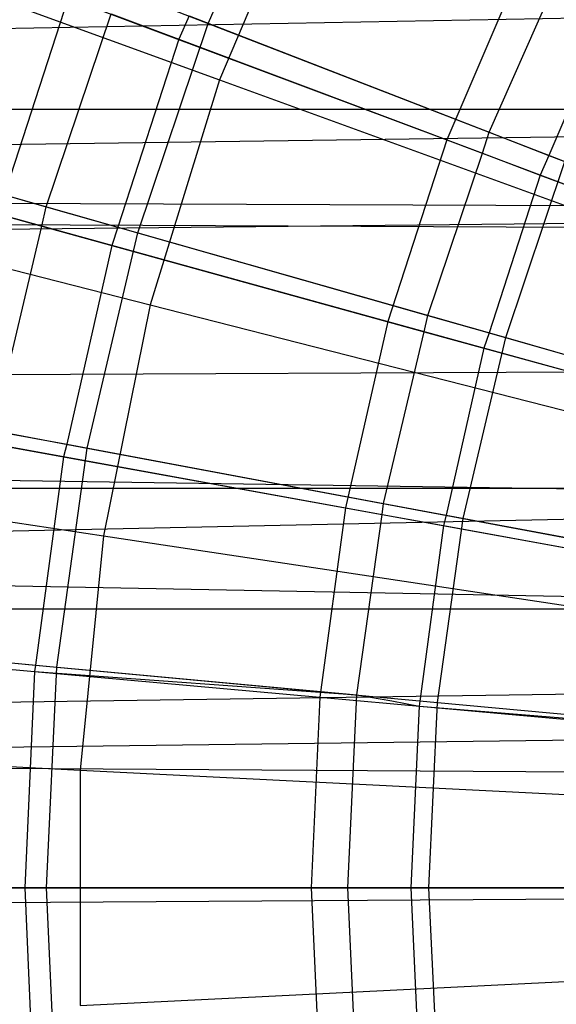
# Model space of a CAD drawing. Extents: x 0.1 to 25.1, y -5.4 to 12.3.
# Tile 39 of 107: x 11.519 to 11.764, y 0.525 to 0.975. Entities that reach past the tile are written whole.
import ezdxf

# ---------------------------------------------------------------- set-up
doc = ezdxf.new("R2010")
doc.units = 0
doc.header["$LTSCALE"] = 2.54
doc.layers.get('0').update_dxf_attribs({"color": 13, "linetype": 'CONTINUOUS'})

# ---------------------------------------------------------------- blocks, each defined once
blk = doc.blocks.new('GRUPUJ_1')
at = {"color": 0}
for p, q in [((11.04382, 6.52814, 18.62143), (11.4856, 6.36735, 18.72709)), ((11.04382, 6.52814, 18.62143), (11.4856, 6.36735, 18.72709)), ((11.48037, 6.39314, 6.59311), (11.52117, 6.48554, 6.59311)), ((11.48037, 6.39314, 6.59311), (11.52117, 6.48554, 6.59311)), ((11.5274, 6.46651, 18.72709), (11.4856, 6.36735, 18.72709)), ((11.5274, 6.46651, 18.72709), (11.4856, 6.36735, 18.72709)), ((11.32208, 6.45447, 6.67025), (11.48037, 6.39314, 6.59311)), ((11.32208, 6.45447, 6.67025), (11.48037, 6.39314, 6.59311)), ((11.62375, 6.42011, 6.38702), (11.58946, 6.33987, 6.38702)), ((11.62375, 6.42011, 6.38702), (11.58946, 6.33987, 6.38702)), ((11.60879, 6.34339, 6.48702), (11.63945, 6.41255, 6.48733)), ((11.60879, 6.34339, 6.48702), (11.63945, 6.41255, 6.48733)), ((12.09436, 6.40379, 4.59248), (0, 6.18084, 4.4548)), ((12.09436, 6.40379, 4.59248), (0, 6.18084, 4.4548)), ((11.41638, 6.40482, 6.45726), (11.38429, 6.30605, 6.45726)), ((11.41638, 6.40482, 6.45726), (11.38429, 6.30605, 6.45726)), ((11.41638, 6.40482, 6.45726), (11.58946, 6.33987, 6.38702)), ((11.41638, 6.40482, 6.45726), (11.58946, 6.33987, 6.38702)), ((11.66483, 6.40033, 6.47714), (11.63609, 6.33282, 6.4775)), ((11.66483, 6.40033, 6.47714), (11.63609, 6.33282, 6.4775)), ((11.40633, 6.30931, 6.55722), (11.43603, 6.39744, 6.55756)), ((11.40633, 6.30931, 6.55722), (11.43603, 6.39744, 6.55756)), ((11.43603, 6.39744, 6.55756), (11.46692, 6.38586, 6.54313)), ((11.43603, 6.39744, 6.55756), (11.46692, 6.38586, 6.54313)), ((11.44827, 6.29738, 6.59311), (11.48037, 6.39314, 6.59311)), ((11.44827, 6.29738, 6.59311), (11.48037, 6.39314, 6.59311)), ((11.47164, 6.39653, 6.54352), (11.46692, 6.38586, 6.54313)), ((11.47164, 6.39653, 6.54352), (11.46692, 6.38586, 6.54313)), ((11.47164, 6.39653, 6.54352), (11.60879, 6.34339, 6.48702)), ((11.47164, 6.39653, 6.54352), (11.60879, 6.34339, 6.48702)), ((11.48037, 6.39314, 6.59311), (11.64331, 6.33002, 6.52714)), ((11.48037, 6.39314, 6.59311), (11.64331, 6.33002, 6.52714)), ((11.46692, 6.38586, 6.54313), (11.43918, 6.29997, 6.54353)), ((11.46692, 6.38586, 6.54313), (11.43918, 6.29997, 6.54353)), ((11.46692, 6.38586, 6.54313), (11.60569, 6.33377, 6.48734)), ((11.46692, 6.38586, 6.54313), (11.60569, 6.33377, 6.48734)), ((10.99828, 6.38052, 18.62143), (11.45388, 6.26451, 18.72709)), ((10.99828, 6.38052, 18.62143), (11.45388, 6.26451, 18.72709)), ((11.4856, 6.36735, 18.72709), (11.45388, 6.26451, 18.72709)), ((11.4856, 6.36735, 18.72709), (11.45388, 6.26451, 18.72709)), ((11.4856, 6.36735, 18.72709), (11.93202, 6.20486, 18.79448)), ((11.4856, 6.36735, 18.72709), (11.93202, 6.20486, 18.79448)), ((12.04819, 6.35379, 5.45177), (0, 6.35265, 5.45271)), ((12.04819, 6.35379, 5.45177), (0, 6.35265, 5.45271)), ((11.95313, 6.17578, 5.54687), (0, 6.35265, 5.45271)), ((12.00956, 6.29829, 5.49042), (0, 6.35265, 5.45271)), ((12.01593, 6.30846, 5.48404), (0, 6.35265, 5.45271)), ((11.93932, 6.12565, 5.56068), (0, 6.35265, 5.45271)), ((12.01593, 6.30846, 5.48404), (0, 6.35265, 5.45271)), ((12.00956, 6.29829, 5.49042), (0, 6.35265, 5.45271)), ((11.93932, 6.12565, 5.56068), (0, 6.35265, 5.45271)), ((11.95313, 6.17578, 5.54687), (0, 6.35265, 5.45271)), ((12.15, 6.34814, 4.5438), (0, 6.18084, 4.4548)), ((12.15, 6.34814, 4.5438), (0, 6.18084, 4.4548)), ((11.27429, 6.34689, 6.62073), (11.40633, 6.30931, 6.55722)), ((11.27429, 6.34689, 6.62073), (11.40633, 6.30931, 6.55722)), ((11.285, 6.34383, 6.67025), (11.44827, 6.29738, 6.59311)), ((11.285, 6.34383, 6.67025), (11.44827, 6.29738, 6.59311)), ((11.58946, 6.33987, 6.38702), (11.56249, 6.25687, 6.38702)), ((11.58946, 6.33987, 6.38702), (11.56249, 6.25687, 6.38702)), ((11.58946, 6.33987, 6.38702), (11.7668, 6.27331, 6.32902)), ((11.58946, 6.33987, 6.38702), (11.7668, 6.27331, 6.32902)), ((11.60569, 6.33377, 6.48734), (11.60879, 6.34339, 6.48702)), ((11.60569, 6.33377, 6.48734), (11.60879, 6.34339, 6.48702)), ((11.60879, 6.34339, 6.48702), (11.63609, 6.33282, 6.4775)), ((11.60879, 6.34339, 6.48702), (11.63609, 6.33282, 6.4775)), ((11.27098, 6.33732, 6.6203), (11.40442, 6.30049, 6.55758)), ((11.27098, 6.33732, 6.6203), (11.40442, 6.30049, 6.55758)), ((11.58073, 6.25969, 6.48702), (11.60569, 6.33377, 6.48734)), ((11.58073, 6.25969, 6.48702), (11.60569, 6.33377, 6.48734)), ((11.60569, 6.33377, 6.48734), (11.63214, 6.32385, 6.47714)), ((11.60569, 6.33377, 6.48734), (11.63214, 6.32385, 6.47714)), ((11.63609, 6.33282, 6.4775), (11.63214, 6.32385, 6.47714)), ((11.63609, 6.33282, 6.4775), (11.63214, 6.32385, 6.47714)), ((11.63609, 6.33282, 6.4775), (11.78219, 6.27622, 6.42904)), ((11.63609, 6.33282, 6.4775), (11.78219, 6.27622, 6.42904)), ((11.61634, 6.24956, 6.52714), (11.64331, 6.33002, 6.52714)), ((11.61634, 6.24956, 6.52714), (11.64331, 6.33002, 6.52714)), ((11.63214, 6.32385, 6.47714), (11.60882, 6.2517, 6.47751)), ((11.63214, 6.32385, 6.47714), (11.60882, 6.2517, 6.47751)), ((11.63214, 6.32385, 6.47714), (11.77968, 6.26847, 6.42932)), ((11.63214, 6.32385, 6.47714), (11.77968, 6.26847, 6.42932)), ((11.40442, 6.30049, 6.55758), (11.40633, 6.30931, 6.55722)), ((11.40442, 6.30049, 6.55758), (11.40633, 6.30931, 6.55722)), ((11.40633, 6.30931, 6.55722), (11.43918, 6.29997, 6.54353)), ((11.40633, 6.30931, 6.55722), (11.43918, 6.29997, 6.54353)), ((0, 6.18084, 4.4548), (12.1907, 6.30744, 4.51528)), ((0, 6.18084, 4.4548), (12.1907, 6.30744, 4.51528)), ((11.38429, 6.30605, 6.45726), (11.56249, 6.25687, 6.38702)), ((11.38429, 6.30605, 6.45726), (11.56249, 6.25687, 6.38702)), ((11.38228, 6.20707, 6.55722), (11.40442, 6.30049, 6.55758)), ((11.38228, 6.20707, 6.55722), (11.40442, 6.30049, 6.55758)), ((11.40442, 6.30049, 6.55758), (11.43632, 6.29169, 6.54313)), ((11.40442, 6.30049, 6.55758), (11.43632, 6.29169, 6.54313)), ((11.43918, 6.29997, 6.54353), (11.43632, 6.29169, 6.54313)), ((11.43918, 6.29997, 6.54353), (11.43632, 6.29169, 6.54313)), ((11.43918, 6.29997, 6.54353), (11.58073, 6.25969, 6.48702)), ((11.43918, 6.29997, 6.54353), (11.58073, 6.25969, 6.48702)), ((11.42515, 6.19906, 6.59311), (11.44827, 6.29738, 6.59311)), ((11.42515, 6.19906, 6.59311), (11.44827, 6.29738, 6.59311)), ((11.44827, 6.29738, 6.59311), (11.61634, 6.24956, 6.52714)), ((11.44827, 6.29738, 6.59311), (11.61634, 6.24956, 6.52714)), ((11.43632, 6.29169, 6.54313), (11.41575, 6.20082, 6.54355)), ((11.43632, 6.29169, 6.54313), (11.41575, 6.20082, 6.54355)), ((11.43632, 6.29169, 6.54313), (11.57912, 6.25228, 6.48736)), ((11.43632, 6.29169, 6.54313), (11.57912, 6.25228, 6.48736)), ((11.45388, 6.26451, 18.72709), (11.43256, 6.15903, 18.72709)), ((11.45388, 6.26451, 18.72709), (11.43256, 6.15903, 18.72709)), ((11.45388, 6.26451, 18.72709), (11.91426, 6.14728, 18.79448)), ((11.45388, 6.26451, 18.72709), (11.91426, 6.14728, 18.79448)), ((11.57912, 6.25228, 6.48736), (11.58073, 6.25969, 6.48702)), ((11.57912, 6.25228, 6.48736), (11.58073, 6.25969, 6.48702)), ((11.58073, 6.25969, 6.48702), (11.60882, 6.2517, 6.47751)), ((11.58073, 6.25969, 6.48702), (11.60882, 6.2517, 6.47751)), ((11.56249, 6.25687, 6.38702), (11.54307, 6.17179, 6.38702)), ((11.56249, 6.25687, 6.38702), (11.54307, 6.17179, 6.38702)), ((11.56249, 6.25687, 6.38702), (11.74508, 6.20648, 6.32902)), ((11.56249, 6.25687, 6.38702), (11.74508, 6.20648, 6.32902)), ((11.56052, 6.17376, 6.48702), (11.57912, 6.25228, 6.48736)), ((11.56052, 6.17376, 6.48702), (11.57912, 6.25228, 6.48736)), ((11.57912, 6.25228, 6.48736), (11.60643, 6.24474, 6.47714)), ((11.57912, 6.25228, 6.48736), (11.60643, 6.24474, 6.47714)), ((11.59691, 6.16695, 6.52714), (11.61634, 6.24956, 6.52714)), ((11.59691, 6.16695, 6.52714), (11.61634, 6.24956, 6.52714)), ((11.60882, 6.2517, 6.47751), (11.60643, 6.24474, 6.47714)), ((11.60882, 6.2517, 6.47751), (11.60643, 6.24474, 6.47714)), ((11.60882, 6.2517, 6.47751), (11.75959, 6.2088, 6.42904)), ((11.60882, 6.2517, 6.47751), (11.75959, 6.2088, 6.42904)), ((11.61634, 6.24956, 6.52714), (11.78851, 6.20057, 6.47267)), ((11.61634, 6.24956, 6.52714), (11.78851, 6.20057, 6.47267)), ((11.60643, 6.24474, 6.47714), (11.58913, 6.16841, 6.47752)), ((11.60643, 6.24474, 6.47714), (11.58913, 6.16841, 6.47752)), ((11.60643, 6.24474, 6.47714), (11.75828, 6.20283, 6.42933)), ((11.60643, 6.24474, 6.47714), (11.75828, 6.20283, 6.42933)), ((12.26162, 6.23654, 4.47675), (0, 6.18084, 4.4548)), ((12.26162, 6.23654, 4.47675), (0, 6.18084, 4.4548)), ((10.96767, 6.2291, 18.62143), (11.43256, 6.15903, 18.72709)), ((10.96767, 6.2291, 18.62143), (11.43256, 6.15903, 18.72709)), ((11.25828, 6.23025, 6.67025), (11.42515, 6.19906, 6.59311)), ((11.25828, 6.23025, 6.67025), (11.42515, 6.19906, 6.59311)), ((11.36118, 6.2048, 6.45726), (11.54307, 6.17179, 6.38702)), ((11.36118, 6.2048, 6.45726), (11.54307, 6.17179, 6.38702)), ((11.38228, 6.20707, 6.55722), (11.41575, 6.20082, 6.54355)), ((11.38228, 6.20707, 6.55722), (11.41575, 6.20082, 6.54355)), ((11.38162, 6.20108, 6.55761), (11.41429, 6.19516, 6.54313)), ((11.38162, 6.20108, 6.55761), (11.41429, 6.19516, 6.54313)), ((11.41575, 6.20082, 6.54355), (11.41429, 6.19516, 6.54313)), ((11.41575, 6.20082, 6.54355), (11.41429, 6.19516, 6.54313)), ((11.41575, 6.20082, 6.54355), (11.56052, 6.17376, 6.48702)), ((11.41575, 6.20082, 6.54355), (11.56052, 6.17376, 6.48702)), ((11.41429, 6.19516, 6.54313), (11.40156, 6.09993, 6.54357)), ((11.41429, 6.19516, 6.54313), (11.40156, 6.09993, 6.54357)), ((11.4112, 6.09903, 6.59311), (11.42515, 6.19906, 6.59311)), ((11.4112, 6.09903, 6.59311), (11.42515, 6.19906, 6.59311)), ((11.41429, 6.19516, 6.54313), (11.55995, 6.16872, 6.48737)), ((11.41429, 6.19516, 6.54313), (11.55995, 6.16872, 6.48737)), ((11.42515, 6.19906, 6.59311), (11.59691, 6.16695, 6.52714)), ((11.42515, 6.19906, 6.59311), (11.59691, 6.16695, 6.52714)), ((12.31746, 6.18068, 4.45475), (0, 6.18084, 4.4548)), ((12.31746, 6.18068, 4.45475), (0, 6.18084, 4.4548)), ((12.31746, 6.18068, 4.45475), (0, 5.92113, 4.43018)), ((12.31746, 6.18068, 4.45475), (0, 5.92113, 4.43018)), ((11.55995, 6.16872, 6.48737), (11.56052, 6.17376, 6.48702)), ((11.55995, 6.16872, 6.48737), (11.56052, 6.17376, 6.48702)), ((11.56052, 6.17376, 6.48702), (11.58913, 6.16841, 6.47752)), ((11.56052, 6.17376, 6.48702), (11.58913, 6.16841, 6.47752)), ((11.54307, 6.17179, 6.38702), (11.53136, 6.08532, 6.38702)), ((11.54307, 6.17179, 6.38702), (11.53136, 6.08532, 6.38702)), ((11.54307, 6.17179, 6.38702), (11.72945, 6.13797, 6.32902)), ((11.54307, 6.17179, 6.38702), (11.72945, 6.13797, 6.32902)), ((11.54832, 6.08632, 6.48702), (11.55995, 6.16872, 6.48737)), ((11.54832, 6.08632, 6.48702), (11.55995, 6.16872, 6.48737)), ((11.54832, 6.08632, 6.48702), (11.55995, 6.16872, 6.48737)), ((11.54832, 6.08632, 6.48702), (11.55995, 6.16872, 6.48737)), ((11.55995, 6.16872, 6.48737), (11.58793, 6.16365, 6.47714)), ((11.55995, 6.16872, 6.48737), (11.58793, 6.16365, 6.47714)), ((11.58913, 6.16841, 6.47752), (11.58793, 6.16365, 6.47714)), ((11.58913, 6.16841, 6.47752), (11.58793, 6.16365, 6.47714)), ((11.58913, 6.16841, 6.47752), (11.74331, 6.13959, 6.42904)), ((11.58913, 6.16841, 6.47752), (11.74331, 6.13959, 6.42904)), ((11.58793, 6.16365, 6.47714), (11.57676, 6.08123, 6.47714)), ((11.58793, 6.16365, 6.47714), (11.57676, 6.08123, 6.47714)), ((11.58519, 6.08291, 6.52714), (11.59691, 6.16695, 6.52714)), ((11.58519, 6.08291, 6.52714), (11.59691, 6.16695, 6.52714)), ((11.58793, 6.16365, 6.47714), (11.74284, 6.13554, 6.42934)), ((11.58793, 6.16365, 6.47714), (11.74284, 6.13554, 6.42934)), ((11.59691, 6.16695, 6.52714), (11.77286, 6.13406, 6.47267)), ((11.59691, 6.16695, 6.52714), (11.77286, 6.13406, 6.47267)), ((11.43256, 6.15903, 18.72709), (11.42184, 6.05194, 18.72709)), ((11.43256, 6.15903, 18.72709), (11.42184, 6.05194, 18.72709)), ((11.43256, 6.15903, 18.72709), (11.90232, 6.08822, 18.79448)), ((11.43256, 6.15903, 18.72709), (11.90232, 6.08822, 18.79448)), ((0, 6.12497, 5.56084), (11.93932, 6.12565, 5.56068)), ((0, 6.12497, 5.56084), (11.93932, 6.12565, 5.56068)), ((11.92727, 6.04921, 5.57272), (0, 6.12497, 5.56084)), ((11.92727, 6.04921, 5.57272), (0, 6.12497, 5.56084)), ((11.24216, 6.11469, 6.67025), (11.4112, 6.09903, 6.59311)), ((11.24216, 6.11469, 6.67025), (11.4112, 6.09903, 6.59311)), ((11.34724, 6.10189, 6.45726), (11.53136, 6.08532, 6.38702)), ((11.34724, 6.10189, 6.45726), (11.53136, 6.08532, 6.38702)), ((11.36777, 6.10305, 6.55722), (11.40156, 6.09993, 6.54357)), ((11.36777, 6.10305, 6.55722), (11.40156, 6.09993, 6.54357)), ((12.40086, 6.09728, 4.43361), (0, 5.92113, 4.43018)), ((12.40086, 6.09728, 4.43361), (0, 5.92113, 4.43018)), ((11.36782, 6.10003, 6.55763), (11.401, 6.09705, 6.54313)), ((11.36782, 6.10003, 6.55763), (11.401, 6.09705, 6.54313)), ((11.401, 6.09705, 6.54313), (11.39656, 5.99814, 6.54313)), ((11.401, 6.09705, 6.54313), (11.39656, 5.99814, 6.54313)), ((11.40156, 6.09993, 6.54357), (11.401, 6.09705, 6.54313)), ((11.40156, 6.09993, 6.54357), (11.401, 6.09705, 6.54313)), ((11.401, 6.09705, 6.54313), (11.54832, 6.08632, 6.48702)), ((11.401, 6.09705, 6.54313), (11.54832, 6.08632, 6.48702)), ((11.40156, 6.09993, 6.54357), (11.54832, 6.08632, 6.48702)), ((11.40156, 6.09993, 6.54357), (11.54832, 6.08632, 6.48702)), ((11.40653, 5.99814, 6.59311), (11.4112, 6.09903, 6.59311)), ((11.40653, 5.99814, 6.59311), (11.4112, 6.09903, 6.59311)), ((11.4112, 6.09903, 6.59311), (11.58519, 6.08291, 6.52714)), ((11.4112, 6.09903, 6.59311), (11.58519, 6.08291, 6.52714)), ((11.53136, 6.08532, 6.38702), (11.52744, 5.99814, 6.38702)), ((11.53136, 6.08532, 6.38702), (11.52744, 5.99814, 6.38702)), ((11.53136, 6.08532, 6.38702), (11.72001, 6.06834, 6.32902)), ((11.53136, 6.08532, 6.38702), (11.72001, 6.06834, 6.32902)), ((11.54425, 5.99814, 6.48702), (11.54832, 6.08632, 6.48702)), ((11.54425, 5.99814, 6.48702), (11.54832, 6.08632, 6.48702)), ((11.54425, 5.99814, 6.48702), (11.54832, 6.08632, 6.48702)), ((11.54832, 6.08632, 6.48702), (11.56428, 6.0836, 6.48193)), ((11.54832, 6.08632, 6.48702), (11.56428, 6.0836, 6.48193)), ((11.54832, 6.08632, 6.48702), (11.56428, 6.0836, 6.48193)), ((11.56428, 6.0836, 6.48193), (11.57676, 6.08123, 6.47714)), ((11.56428, 6.0836, 6.48193), (11.57676, 6.08123, 6.47714)), ((11.56428, 6.0836, 6.48193), (11.57676, 6.08123, 6.47714)), ((11.58127, 5.99814, 6.52714), (11.58519, 6.08291, 6.52714)), ((11.58127, 5.99814, 6.52714), (11.58519, 6.08291, 6.52714)), ((11.58519, 6.08291, 6.52714), (11.76342, 6.06639, 6.47267)), ((11.58519, 6.08291, 6.52714), (11.76342, 6.06639, 6.47267)), ((11.57676, 6.08123, 6.47714), (11.57303, 5.99814, 6.47714)), ((11.57676, 6.08123, 6.47714), (11.57303, 5.99814, 6.47714)), ((11.57676, 6.08123, 6.47714), (11.71969, 6.0694, 6.43362)), ((11.57676, 6.08123, 6.47714), (11.71969, 6.0694, 6.43362)), ((11.57676, 6.08123, 6.47714), (11.71969, 6.0694, 6.43362)), ((0, 5.92113, 4.43018), (12.42281, 6.07532, 4.4302)), ((0, 5.92113, 4.43018), (12.42281, 6.07532, 4.4302)), ((10.95229, 6.07538, 18.62143), (11.42184, 6.05194, 18.72709)), ((10.95229, 6.07538, 18.62143), (11.42184, 6.05194, 18.72709)), ((11.42184, 6.05194, 18.72709), (11.89632, 6.02826, 18.79448)), ((11.42184, 6.05194, 18.72709), (11.89632, 6.02826, 18.79448)), ((11.42184, 6.05194, 18.72709), (11.42184, 5.94433, 18.72709)), ((11.42184, 6.05194, 18.72709), (11.42184, 5.94433, 18.72709)), ((12.5, 5.99814, 4.425), (0, 5.92113, 4.43018)), ((12.5, 5.99814, 4.425), (0, 5.92113, 4.43018)), ((11.23677, 5.99814, 6.67025), (11.40653, 5.99814, 6.59311)), ((11.23677, 5.99814, 6.67025), (11.40653, 5.99814, 6.59311)), ((11.34258, 5.99814, 6.45726), (11.52744, 5.99814, 6.38702)), ((11.34258, 5.99814, 6.45726), (11.52744, 5.99814, 6.38702)), ((11.39656, 5.99814, 6.54313), (11.37958, 5.99814, 6.55077)), ((11.39656, 5.99814, 6.54313), (11.37958, 5.99814, 6.55077)), ((11.39656, 5.99814, 6.54313), (11.37958, 5.99814, 6.55077)), ((11.39656, 5.99814, 6.54313), (11.37958, 5.99814, 6.55077)), ((11.47724, 5.99814, 6.51296), (11.39656, 5.99814, 6.54313)), ((11.47724, 5.99814, 6.51296), (11.39656, 5.99814, 6.54313)), ((11.39656, 5.99814, 6.54313), (11.401, 5.89922, 6.54313)), ((11.39656, 5.99814, 6.54313), (11.401, 5.89922, 6.54313)), ((11.47724, 5.99814, 6.51296), (11.39656, 5.99814, 6.54313)), ((11.47724, 5.99814, 6.51296), (11.39656, 5.99814, 6.54313)), ((11.40653, 5.99814, 6.59311), (11.58127, 5.99814, 6.52714)), ((11.4112, 5.89724, 6.59311), (11.40653, 5.99814, 6.59311)), ((11.40653, 5.99814, 6.59311), (11.58127, 5.99814, 6.52714)), ((11.4112, 5.89724, 6.59311), (11.40653, 5.99814, 6.59311)), ((11.54425, 5.99814, 6.48702), (11.47724, 5.99814, 6.51296)), ((11.54425, 5.99814, 6.48702), (11.47724, 5.99814, 6.51296)), ((11.54425, 5.99814, 6.48702), (11.47724, 5.99814, 6.51296)), ((11.54425, 5.99814, 6.48702), (11.47724, 5.99814, 6.51296)), ((11.52744, 5.99814, 6.38702), (11.53136, 5.91096, 6.38702)), ((11.52744, 5.99814, 6.38702), (11.71686, 5.99814, 6.32902)), ((11.52744, 5.99814, 6.38702), (11.53136, 5.91096, 6.38702)), ((11.52744, 5.99814, 6.38702), (11.71686, 5.99814, 6.32902)), ((11.54832, 5.90995, 6.48702), (11.54425, 5.99814, 6.48702)), ((11.55849, 5.99814, 6.48258), (11.54425, 5.99814, 6.48702)), ((11.55849, 5.99814, 6.48258), (11.54425, 5.99814, 6.48702)), ((11.55849, 5.99814, 6.48258), (11.54425, 5.99814, 6.48702)), ((11.54832, 5.90995, 6.48702), (11.54425, 5.99814, 6.48702)), ((11.57303, 5.99814, 6.47714), (11.55849, 5.99814, 6.48258)), ((11.57303, 5.99814, 6.47714), (11.55849, 5.99814, 6.48258)), ((11.57303, 5.99814, 6.47714), (11.55849, 5.99814, 6.48258)), ((11.66044, 5.99814, 6.45079), (11.57303, 5.99814, 6.47714)), ((11.57303, 5.99814, 6.47714), (11.57676, 5.91504, 6.47714)), ((11.66044, 5.99814, 6.45079), (11.57303, 5.99814, 6.47714)), ((11.57303, 5.99814, 6.47714), (11.57676, 5.91504, 6.47714)), ((11.57303, 5.99814, 6.47714), (11.57676, 5.91504, 6.47714)), ((11.58127, 5.99814, 6.52714), (11.76027, 5.99814, 6.47267)), ((11.58519, 5.91337, 6.52714), (11.58127, 5.99814, 6.52714)), ((11.58127, 5.99814, 6.52714), (11.76027, 5.99814, 6.47267)), ((11.58519, 5.91337, 6.52714), (11.58127, 5.99814, 6.52714)), ((11.42184, 5.94433, 18.72709), (11.89632, 5.96801, 18.79448)), ((11.42184, 5.94433, 18.72709), (11.89632, 5.96801, 18.79448))]:
    blk.add_line(p, q, dxfattribs=at)

msp = doc.modelspace()

# ---------------------------------------------------------------- block references
at = {"color": 0}
msp.add_blockref('GRUPUJ_1', (0.125, -5.41988, 0.188), dxfattribs=at)

doc.saveas('drawing.dxf')
